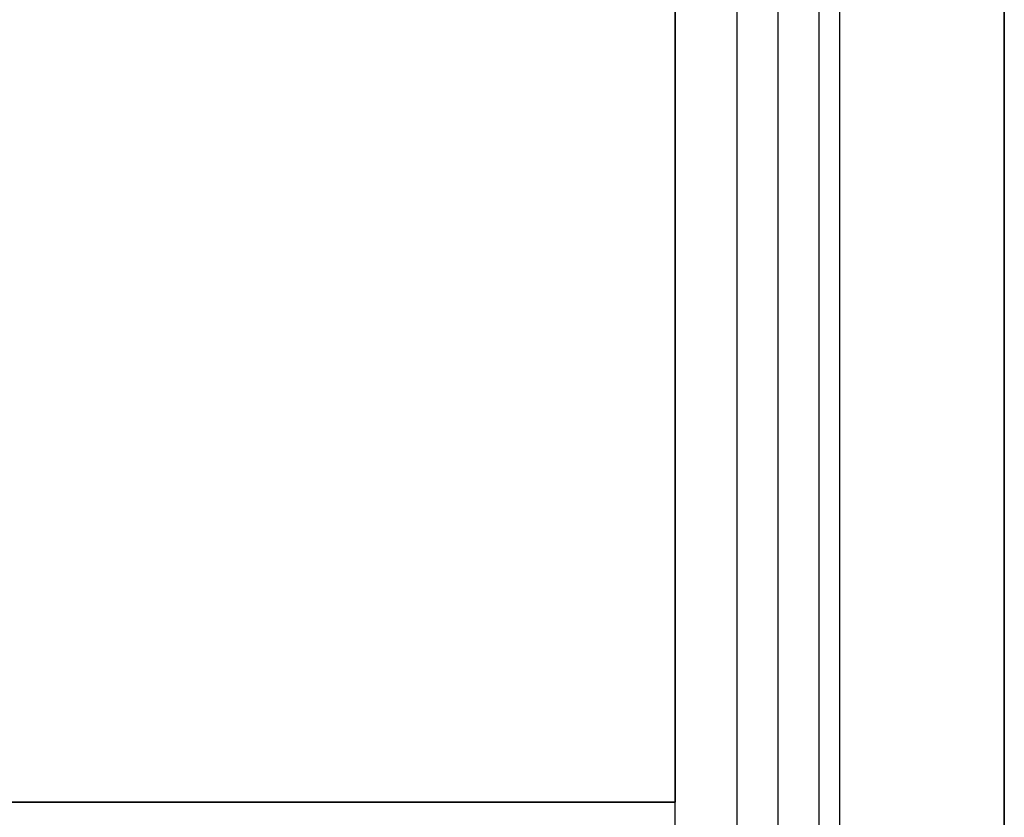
# Model space of a CAD drawing. Header units: millimetres. Extents: x -417 to 417, y -149 to 149.
# Tile 25 of 34: x 352 to 400, y -113 to -74. Entities that reach past the tile are written whole.
import ezdxf

# ---------------------------------------------------------------- set-up
doc = ezdxf.new("R2010")
doc.units = ezdxf.units.MM
doc.layers.add('Default', color=7, linetype='Continuous', true_color=0x000000)
doc.layers.add('Défaut', color=7, linetype='Continuous', true_color=0x000000)

msp = doc.modelspace()

# ---------------------------------------------------------------- linework, layer by layer
at = {"layer": 'Default'}
for p, q in [((400, -142.432, 17.992), (400, 127.568, 17.992)), ((400, -142.432, 682.008), (400, 127.568, 682.008)), ((384, -112.431, 461.009), (384, 117.569, 461.009)), ((384, -112.431, 461.009), (-384, -112.431, 461.009))]:
    msp.add_line(p, q, dxfattribs=at)
for points in [[(400, 127.568, 25.984), (400, -7.432, 25.984), (400, -142.432, 25.984)], [(400, -142.432, 10), (400, -7.432, 10), (400, 127.568, 10)], [(400, 127.568, 690), (400, -7.432, 690), (400, -142.432, 690)], [(400, -142.432, 674.016), (400, -7.432, 674.016), (400, 127.568, 674.016)], [(384, 117.569, 469.001), (384, 2.569, 469.001), (384, -112.431, 469.001)], [(384, -112.431, 453.017), (384, -87.431, 453.017), (384, -62.431, 453.017)], [(384, -112.431, 469.001), (0, -112.431, 469.001), (-384, -112.431, 469.001)], [(-384, -112.431, 453.017), (0, -112.431, 453.017), (384, -112.431, 453.017)], [(384, -112.431, 469.001), (384, -112.431, 461.009), (384, -112.431, 453.017)]]:
    msp.add_open_spline(points, degree=2, dxfattribs=at)
at = {"layer": 'Défaut'}
for p, q in [((400, -141.432, 956), (400, 128.568, 956)), ((400, -141.432, 1343), (400, 128.568, 1343)), ((400, -141.432, 1728), (400, 128.568, 1728))]:
    msp.add_line(p, q, dxfattribs=at)
for points, degree in [([(389, -142.946, 987.561), (389, -49.644, 1042.098), (389, 43.659, 1096.634), (389, 136.961, 1151.17)], 3), ([(389, -142.946, 1374.561), (389, -49.644, 1429.098), (389, 43.659, 1483.634), (389, 136.961, 1538.17)], 3), ([(389, -142.946, 1759.561), (389, -49.644, 1814.098), (389, 43.659, 1868.634), (389, 136.961, 1923.17)], 3), ([(387, 135.902, 1152.885), (387, 42.6, 1098.348), (387, -50.703, 1043.812), (387, -144.005, 989.275)], 3), ([(387, 135.902, 1539.885), (387, 42.6, 1485.348), (387, -50.703, 1430.812), (387, -144.005, 1376.275)], 3), ([(387, 135.902, 1924.885), (387, 42.6, 1870.348), (387, -50.703, 1815.812), (387, -144.005, 1761.275)], 3), ([(391, -144.005, 989.275), (391, -50.703, 1043.812), (391, 42.6, 1098.348), (391, 135.902, 1152.885)], 3), ([(391, -144.005, 1376.275), (391, -50.703, 1430.812), (391, 42.6, 1485.348), (391, 135.902, 1539.885)], 3), ([(391, -144.005, 1761.275), (391, -50.703, 1815.812), (391, 42.6, 1870.348), (391, 135.902, 1924.885)], 3), ([(389, -145.064, 990.99), (389, -51.761, 1045.526), (389, 41.541, 1100.063), (389, 134.844, 1154.599)], 3), ([(389, -145.064, 1377.99), (389, -51.761, 1432.526), (389, 41.541, 1487.063), (389, 134.844, 1541.599)], 3), ([(389, -145.064, 1762.99), (389, -51.761, 1817.526), (389, 41.541, 1872.063), (389, 134.844, 1926.599)], 3), ([(400, -141.432, 948), (400, -6.432, 948), (400, 128.568, 948)], 2), ([(400, 128.568, 964), (400, -6.432, 964), (400, -141.432, 964)], 2), ([(400, -141.432, 1335), (400, -6.432, 1335), (400, 128.568, 1335)], 2), ([(400, 128.568, 1351), (400, -6.432, 1351), (400, -141.432, 1351)], 2), ([(400, -141.432, 1720), (400, -6.432, 1720), (400, 128.568, 1720)], 2), ([(400, 128.568, 1736), (400, -6.432, 1736), (400, -141.432, 1736)], 2), ([(384, -142.432, 674.016), (384, -7.432, 674.016), (384, 127.568, 674.016)], 2), ([(384, -142.432, 25.984), (384, -7.432, 25.984), (384, 127.568, 25.984)], 2), ([(384, -142.432, 350), (384, -7.432, 350), (384, 127.568, 350)], 2), ([(392, -142.432, 674.016), (392, -7.432, 674.016), (392, 127.568, 674.016)], 2), ([(392, -142.432, 25.984), (392, -7.432, 25.984), (392, 127.568, 25.984)], 2), ([(400, -142.432, 674.016), (400, -7.432, 674.016), (400, 127.568, 674.016)], 2), ([(400, -142.432, 25.984), (400, -7.432, 25.984), (400, 127.568, 25.984)], 2), ([(400, -142.432, 350), (400, -7.432, 350), (400, 127.568, 350)], 2), ([(384, -112.431, 453.017), (384, 2.569, 453.017), (384, 117.569, 453.017)], 2), ([(384, -112.431, 469.001), (384, 2.569, 469.001), (384, 117.569, 469.001)], 2), ([(384, -112.431, 461.009), (384, 2.569, 461.009), (384, 117.569, 461.009)], 2), ([(384, -112.431, 231.03), (384, 2.569, 231.03), (384, 117.569, 231.03)], 2), ([(384, -112.431, 247.013), (384, 2.569, 247.013), (384, 117.569, 247.013)], 2), ([(384, -112.431, 239.022), (384, 2.569, 239.022), (384, 117.569, 239.022)], 2), ([(-384, -112.431, 453.017), (0, -112.431, 453.017), (384, -112.431, 453.017)], 2), ([(-384, -112.431, 469.001), (0, -112.431, 469.001), (384, -112.431, 469.001)], 2), ([(-384, -112.431, 461.009), (0, -112.431, 461.009), (384, -112.431, 461.009)], 2), ([(-384, -112.431, 231.03), (0, -112.431, 231.03), (384, -112.431, 231.03)], 2), ([(-384, -112.431, 247.013), (0, -112.431, 247.013), (384, -112.431, 247.013)], 2), ([(-384, -112.431, 239.022), (0, -112.431, 239.022), (384, -112.431, 239.022)], 2), ([(384, -112.431, 453.017), (384, -112.431, 461.009), (384, -112.431, 469.001)], 2), ([(384, -112.431, 231.03), (384, -112.431, 239.022), (384, -112.431, 247.013)], 2)]:
    msp.add_open_spline(points, degree=degree, dxfattribs=at)

doc.saveas('drawing.dxf')
